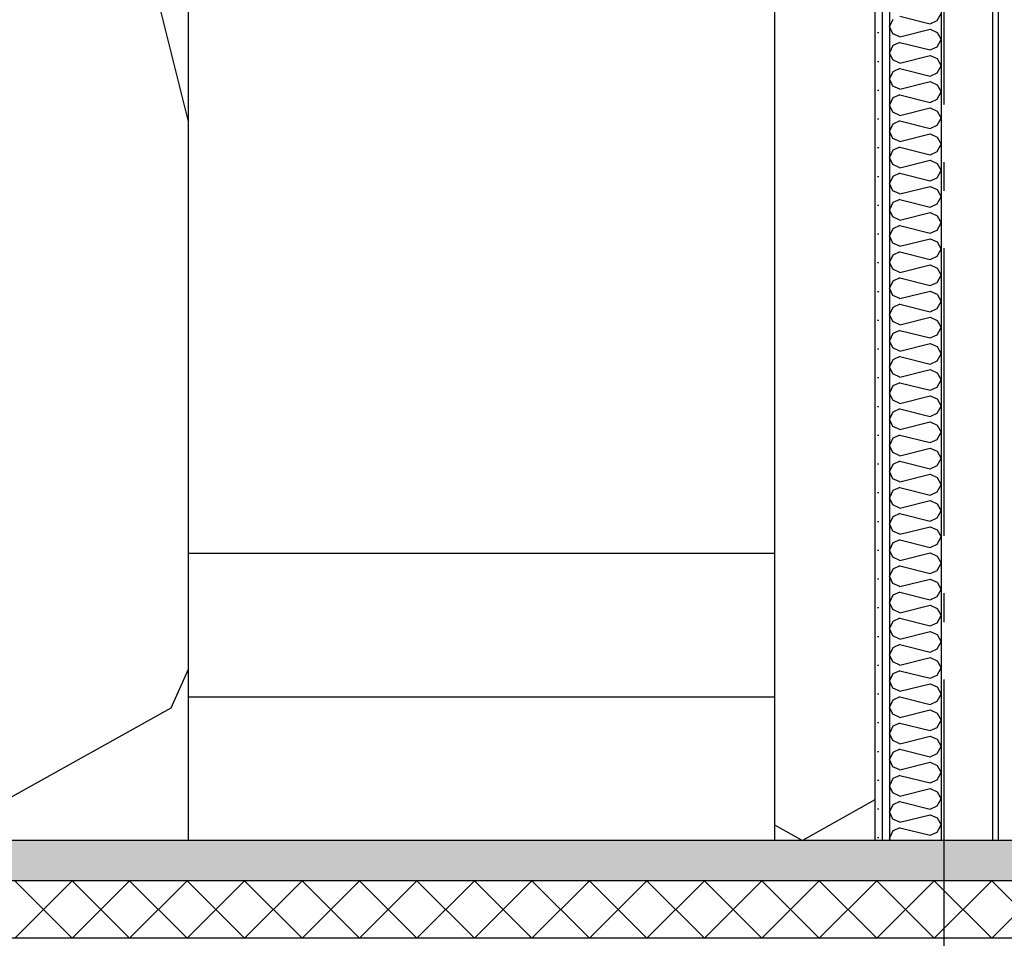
# Model space of a CAD drawing. Header units: millimetres. Extents: x -8544 to 51179, y -2070 to 23603.
# Tile 121 of 174: x 26609 to 28322, y 3650 to 5248. Entities that reach past the tile are written whole.
import ezdxf
from ezdxf.enums import TextEntityAlignment as Align

# ---------------------------------------------------------------- set-up
doc = ezdxf.new("R2010")
doc.units = ezdxf.units.MM
doc.header["$LTSCALE"] = 0.5
doc.header["$MEASUREMENT"] = 0
doc.linetypes.add('Akselinje', pattern=[1500, 1000, -200, 100, -200])
doc.linetypes.add('PLINE', pattern=[0])
for name, color, linetype in [('222- Søyler', 7, 'Continuous'), ('242- Ikke-bærende innervegger', 7, 'Continuous'), ('242- Ikke-bærende innervegger (Skravur)', 7, 'Continuous'), ('242- Ikke-bærende innervegger (Skravur)(Nye konstruksjoner)', 7, 'Continuous'), ('242- Ikke-bærende innervegger(Nye konstruksjoner)', 7, 'Continuous'), ('252- Gulv på grunn_ bunnplate', 7, 'Continuous'), ('252- Gulv på grunn_ bunnplate (Skravur)', 7, 'Continuous'), ('253- Oppforet gulv_ påstøp(Nye konstruksjoner)', 7, 'Continuous'), ('281- Innvendige trapper(Nye konstruksjoner)', 7, 'Continuous'), ('82-- Modullinjer', 7, 'Continuous')]:
    doc.layers.add(name, color=color, linetype=linetype)
doc.styles.add('GENERATED_STYLE_1', font='arial.ttf')
pattern_1 = [(270, (0, 0), (86.60254, 0), [0, -50]), (270, (43.3, -25), (86.60254, 0), [0, -50])]

# ---------------------------------------------------------------- blocks, each defined once
blk = doc.blocks.new('*X15')
at = {"layer": '242- Ikke-bærende innervegger (Skravur)', "linetype": 'PLINE'}
for p, q in [((28127.8, 5248.1), (28121.9, 5235.6)), ((28140, 5253.6), (28192.8, 5240.4)), ((28192.8, 5240.4), (28205, 5246)), ((28205, 5246), (28211.9, 5258.4)), ((28127.8, 5223.2), (28121.9, 5235.6)), ((28140, 5217.7), (28192.8, 5230.9)), ((28192.8, 5230.9), (28205, 5225.3)), ((28140, 5217.7), (28127.8, 5223.2)), ((28205, 5225.3), (28211.9, 5212.9)), ((28205, 5200.5), (28211.9, 5212.9)), ((28127.8, 5202.6), (28121.9, 5190.1)), ((28140, 5208.1), (28127.8, 5202.6)), ((28140, 5208.1), (28192.8, 5194.9)), ((28192.8, 5194.9), (28205, 5200.5)), ((28127.8, 5177.7), (28121.9, 5190.1)), ((28140, 5172.1), (28127.8, 5177.7)), ((28140, 5172.1), (28192.8, 5185.3)), ((28192.8, 5185.3), (28205, 5179.8)), ((28205, 5179.8), (28211.9, 5167.4)), ((28127.8, 5157), (28121.9, 5144.6)), ((28140, 5162.6), (28127.8, 5157)), ((28140, 5162.6), (28192.8, 5149.4)), ((28205, 5154.9), (28211.9, 5167.4)), ((28127.8, 5132.2), (28121.9, 5144.6)), ((28140, 5126.6), (28192.8, 5139.8)), ((28192.8, 5149.4), (28205, 5154.9)), ((28192.8, 5139.8), (28205, 5134.3)), ((28140, 5126.6), (28127.8, 5132.2)), ((28205, 5134.3), (28211.9, 5121.8)), ((28127.8, 5111.5), (28121.9, 5099.1)), ((28140, 5117), (28127.8, 5111.5)), ((28140, 5117), (28192.8, 5103.8)), ((28192.8, 5103.8), (28205, 5109.4)), ((28205, 5109.4), (28211.9, 5121.8)), ((28127.8, 5086.6), (28121.9, 5099.1)), ((28140, 5081.1), (28192.8, 5094.3)), ((28192.8, 5094.3), (28205, 5088.7)), ((28205, 5088.7), (28211.9, 5076.3)), ((28140, 5081.1), (28127.8, 5086.6)), ((28140, 5071.5), (28127.8, 5066)), ((28140, 5071.5), (28192.8, 5058.3)), ((28205, 5063.9), (28211.9, 5076.3)), ((28127.8, 5066), (28121.9, 5053.5)), ((28192.8, 5058.3), (28205, 5063.9)), ((28127.8, 5041.1), (28121.9, 5053.5)), ((28140, 5035.6), (28127.8, 5041.1)), ((28140, 5035.6), (28192.8, 5048.8)), ((28192.8, 5048.8), (28205, 5043.2)), ((28205, 5043.2), (28211.9, 5030.8)), ((28127.8, 5020.4), (28121.9, 5008)), ((28140, 5026), (28127.8, 5020.4)), ((28140, 5026), (28192.8, 5012.8)), ((28205, 5018.3), (28211.9, 5030.8)), ((28127.8, 4995.6), (28121.9, 5008)), ((28140, 4990), (28192.8, 5003.2)), ((28192.8, 5012.8), (28205, 5018.3)), ((28192.8, 5003.2), (28205, 4997.7)), ((28140, 4990), (28127.8, 4995.6)), ((28205, 4997.7), (28211.9, 4985.2)), ((28127.8, 4974.9), (28121.9, 4962.5)), ((28140, 4980.5), (28127.8, 4974.9)), ((28140, 4980.5), (28192.8, 4967.3)), ((28192.8, 4967.3), (28205, 4972.8)), ((28205, 4972.8), (28211.9, 4985.2)), ((28127.8, 4950.1), (28121.9, 4962.5)), ((28140, 4944.5), (28192.8, 4957.7)), ((28192.8, 4957.7), (28205, 4952.2)), ((28205, 4952.2), (28211.9, 4939.7)), ((28140, 4944.5), (28127.8, 4950.1)), ((28140, 4934.9), (28127.8, 4929.4)), ((28140, 4934.9), (28192.8, 4921.7)), ((28205, 4927.3), (28211.9, 4939.7)), ((28127.8, 4929.4), (28121.9, 4917)), ((28192.8, 4921.7), (28205, 4927.3)), ((28127.8, 4904.5), (28121.9, 4917)), ((28140, 4899), (28127.8, 4904.5)), ((28140, 4899), (28192.8, 4912.2)), ((28192.8, 4912.2), (28205, 4906.6)), ((28205, 4906.6), (28211.9, 4894.2)), ((28127.8, 4883.9), (28121.9, 4871.4)), ((28140, 4889.4), (28127.8, 4883.9)), ((28140, 4889.4), (28192.8, 4876.2)), ((28205, 4881.8), (28211.9, 4894.2)), ((28127.8, 4859), (28121.9, 4871.4)), ((28140, 4853.4), (28192.8, 4866.6)), ((28192.8, 4876.2), (28205, 4881.8)), ((28192.8, 4866.6), (28205, 4861.1)), ((28140, 4853.4), (28127.8, 4859)), ((28205, 4861.1), (28211.9, 4848.7)), ((28205, 4836.2), (28211.9, 4848.7)), ((28127.8, 4838.3), (28121.9, 4825.9)), ((28140, 4843.9), (28127.8, 4838.3)), ((28140, 4843.9), (28192.8, 4830.7)), ((28192.8, 4830.7), (28205, 4836.2)), ((28127.8, 4813.5), (28121.9, 4825.9)), ((28140, 4807.9), (28192.8, 4821.1)), ((28192.8, 4821.1), (28205, 4815.6)), ((28205, 4815.6), (28211.9, 4803.1)), ((28140, 4807.9), (28127.8, 4813.5)), ((28140, 4798.4), (28127.8, 4792.8)), ((28140, 4798.4), (28192.8, 4785.2)), ((28205, 4790.7), (28211.9, 4803.1)), ((28127.8, 4792.8), (28121.9, 4780.4)), ((28127.8, 4767.9), (28121.9, 4780.4)), ((28192.8, 4785.2), (28205, 4790.7)), ((28140, 4762.4), (28127.8, 4767.9)), ((28140, 4762.4), (28192.8, 4775.6)), ((28192.8, 4775.6), (28205, 4770)), ((28205, 4770), (28211.9, 4757.6)), ((28127.8, 4747.3), (28121.9, 4734.8)), ((28140, 4752.8), (28127.8, 4747.3)), ((28140, 4752.8), (28192.8, 4739.6)), ((28205, 4745.2), (28211.9, 4757.6)), ((28127.8, 4722.4), (28121.9, 4734.8)), ((28140, 4716.9), (28192.8, 4730.1)), ((28192.8, 4739.6), (28205, 4745.2)), ((28192.8, 4730.1), (28205, 4724.5)), ((28140, 4716.9), (28127.8, 4722.4)), ((28205, 4724.5), (28211.9, 4712.1)), ((28205, 4699.7), (28211.9, 4712.1)), ((28127.8, 4701.8), (28121.9, 4689.3)), ((28140, 4707.3), (28127.8, 4701.8)), ((28140, 4707.3), (28192.8, 4694.1)), ((28192.8, 4694.1), (28205, 4699.7)), ((28127.8, 4676.9), (28121.9, 4689.3)), ((28140, 4671.3), (28192.8, 4684.5)), ((28192.8, 4684.5), (28205, 4679)), ((28205, 4679), (28211.9, 4666.6)), ((28140, 4671.3), (28127.8, 4676.9)), ((28140, 4661.8), (28127.8, 4656.2)), ((28140, 4661.8), (28192.8, 4648.6)), ((28205, 4654.1), (28211.9, 4666.6)), ((28127.8, 4656.2), (28121.9, 4643.8)), ((28127.8, 4631.4), (28121.9, 4643.8)), ((28192.8, 4648.6), (28205, 4654.1)), ((28140, 4625.8), (28127.8, 4631.4)), ((28140, 4625.8), (28192.8, 4639)), ((28192.8, 4639), (28205, 4633.5)), ((28205, 4633.5), (28211.9, 4621)), ((28127.8, 4610.7), (28121.9, 4598.3)), ((28140, 4616.2), (28127.8, 4610.7)), ((28140, 4616.2), (28192.8, 4603)), ((28205, 4608.6), (28211.9, 4621)), ((28127.8, 4585.8), (28121.9, 4598.3)), ((28140, 4580.3), (28192.8, 4593.5)), ((28192.8, 4603), (28205, 4608.6)), ((28192.8, 4593.5), (28205, 4587.9)), ((28140, 4580.3), (28127.8, 4585.8)), ((28205, 4587.9), (28211.9, 4575.5)), ((28205, 4563.1), (28211.9, 4575.5)), ((28127.8, 4565.2), (28121.9, 4552.7)), ((28140, 4570.7), (28127.8, 4565.2)), ((28140, 4570.7), (28192.8, 4557.5)), ((28192.8, 4557.5), (28205, 4563.1)), ((28127.8, 4540.3), (28121.9, 4552.7)), ((28140, 4534.8), (28127.8, 4540.3)), ((28140, 4534.8), (28192.8, 4548)), ((28192.8, 4548), (28205, 4542.4)), ((28205, 4542.4), (28211.9, 4530)), ((28140, 4525.2), (28127.8, 4519.6)), ((28140, 4525.2), (28192.8, 4512)), ((28205, 4517.5), (28211.9, 4530)), ((28127.8, 4519.6), (28121.9, 4507.2)), ((28127.8, 4494.8), (28121.9, 4507.2)), ((28192.8, 4512), (28205, 4517.5)), ((28140, 4489.2), (28127.8, 4494.8)), ((28140, 4489.2), (28192.8, 4502.4)), ((28192.8, 4502.4), (28205, 4496.9)), ((28205, 4496.9), (28211.9, 4484.4)), ((28127.8, 4474.1), (28121.9, 4461.7)), ((28140, 4479.7), (28127.8, 4474.1)), ((28140, 4479.7), (28192.8, 4466.5)), ((28192.8, 4466.5), (28205, 4472)), ((28205, 4472), (28211.9, 4484.4)), ((28127.8, 4449.3), (28121.9, 4461.7)), ((28140, 4443.7), (28192.8, 4456.9)), ((28192.8, 4456.9), (28205, 4451.4)), ((28140, 4443.7), (28127.8, 4449.3)), ((28205, 4451.4), (28211.9, 4438.9)), ((28205, 4426.5), (28211.9, 4438.9)), ((28127.8, 4428.6), (28121.9, 4416.2)), ((28140, 4434.1), (28127.8, 4428.6)), ((28140, 4434.1), (28192.8, 4420.9)), ((28192.8, 4420.9), (28205, 4426.5)), ((28127.8, 4403.7), (28121.9, 4416.2)), ((28140, 4398.2), (28127.8, 4403.7)), ((28140, 4398.2), (28192.8, 4411.4)), ((28192.8, 4411.4), (28205, 4405.8)), ((28205, 4405.8), (28211.9, 4393.4)), ((28140, 4388.6), (28127.8, 4383.1)), ((28140, 4388.6), (28192.8, 4375.4)), ((28205, 4381), (28211.9, 4393.4)), ((28127.8, 4383.1), (28121.9, 4370.6)), ((28127.8, 4358.2), (28121.9, 4370.6)), ((28192.8, 4375.4), (28205, 4381)), ((28140, 4352.6), (28127.8, 4358.2)), ((28140, 4352.6), (28192.8, 4365.8)), ((28192.8, 4365.8), (28205, 4360.3)), ((28205, 4360.3), (28211.9, 4347.9)), ((28127.8, 4337.5), (28121.9, 4325.1)), ((28140, 4343.1), (28127.8, 4337.5)), ((28140, 4343.1), (28192.8, 4329.9)), ((28192.8, 4329.9), (28205, 4335.4)), ((28205, 4335.4), (28211.9, 4347.9)), ((28127.8, 4312.7), (28121.9, 4325.1)), ((28140, 4307.1), (28192.8, 4320.3)), ((28192.8, 4320.3), (28205, 4314.8)), ((28140, 4307.1), (28127.8, 4312.7)), ((28205, 4314.8), (28211.9, 4302.3)), ((28205, 4289.9), (28211.9, 4302.3)), ((28127.8, 4292), (28121.9, 4279.6)), ((28140, 4297.6), (28127.8, 4292)), ((28140, 4297.6), (28192.8, 4284.4)), ((28192.8, 4284.4), (28205, 4289.9)), ((28127.8, 4267.1), (28121.9, 4279.6)), ((28140, 4261.6), (28127.8, 4267.1)), ((28140, 4261.6), (28192.8, 4274.8)), ((28192.8, 4274.8), (28205, 4269.2)), ((28205, 4269.2), (28211.9, 4256.8)), ((28140, 4252), (28127.8, 4246.5)), ((28140, 4252), (28192.8, 4238.8)), ((28205, 4244.4), (28211.9, 4256.8)), ((28127.8, 4246.5), (28121.9, 4234)), ((28127.8, 4221.6), (28121.9, 4234)), ((28192.8, 4238.8), (28205, 4244.4)), ((28140, 4216.1), (28127.8, 4221.6)), ((28140, 4216.1), (28192.8, 4229.3)), ((28192.8, 4229.3), (28205, 4223.7)), ((28205, 4223.7), (28211.9, 4211.3)), ((28127.8, 4201), (28121.9, 4188.5)), ((28140, 4206.5), (28127.8, 4201)), ((28140, 4206.5), (28192.8, 4193.3)), ((28192.8, 4193.3), (28205, 4198.9)), ((28205, 4198.9), (28211.9, 4211.3)), ((28127.8, 4176.1), (28121.9, 4188.5)), ((28140, 4170.5), (28192.8, 4183.7)), ((28192.8, 4183.7), (28205, 4178.2)), ((28140, 4170.5), (28127.8, 4176.1)), ((28205, 4178.2), (28211.9, 4165.8)), ((28205, 4153.3), (28211.9, 4165.8)), ((28127.8, 4155.4), (28121.9, 4143)), ((28140, 4161), (28127.8, 4155.4)), ((28140, 4161), (28192.8, 4147.8)), ((28192.8, 4147.8), (28205, 4153.3)), ((28127.8, 4130.6), (28121.9, 4143)), ((28140, 4125), (28127.8, 4130.6)), ((28140, 4125), (28192.8, 4138.2)), ((28192.8, 4138.2), (28205, 4132.7)), ((28205, 4132.7), (28211.9, 4120.2)), ((28140, 4115.4), (28127.8, 4109.9)), ((28140, 4115.4), (28192.8, 4102.2)), ((28205, 4107.8), (28211.9, 4120.2)), ((28127.8, 4109.9), (28121.9, 4097.5)), ((28127.8, 4085), (28121.9, 4097.5)), ((28192.8, 4102.2), (28205, 4107.8)), ((28140, 4079.5), (28127.8, 4085)), ((28140, 4079.5), (28192.8, 4092.7)), ((28192.8, 4092.7), (28205, 4087.1)), ((28205, 4087.1), (28211.9, 4074.7)), ((28127.8, 4064.4), (28121.9, 4051.9)), ((28140, 4069.9), (28127.8, 4064.4)), ((28140, 4069.9), (28192.8, 4056.7)), ((28192.8, 4056.7), (28205, 4062.3)), ((28205, 4062.3), (28211.9, 4074.7)), ((28127.8, 4039.5), (28121.9, 4051.9)), ((28140, 4034), (28192.8, 4047.2)), ((28192.8, 4047.2), (28205, 4041.6)), ((28140, 4034), (28127.8, 4039.5)), ((28205, 4041.6), (28211.9, 4029.2)), ((28205, 4016.7), (28211.9, 4029.2)), ((28127.8, 4018.8), (28121.9, 4006.4)), ((28140, 4024.4), (28127.8, 4018.8)), ((28140, 4024.4), (28192.8, 4011.2)), ((28192.8, 4011.2), (28205, 4016.7)), ((28127.8, 3994), (28121.9, 4006.4)), ((28140, 3988.4), (28127.8, 3994)), ((28140, 3988.4), (28192.8, 4001.6)), ((28192.8, 4001.6), (28205, 3996.1)), ((28205, 3996.1), (28211.9, 3983.6)), ((28140, 3978.9), (28127.8, 3973.3)), ((28140, 3978.9), (28192.8, 3965.7)), ((28205, 3971.2), (28211.9, 3983.6)), ((28127.8, 3973.3), (28121.9, 3960.9)), ((28127.8, 3948.4), (28121.9, 3960.9)), ((28192.8, 3965.7), (28205, 3971.2)), ((28140, 3942.9), (28127.8, 3948.4)), ((28140, 3942.9), (28192.8, 3956.1)), ((28192.8, 3956.1), (28205, 3950.6)), ((28205, 3950.6), (28211.9, 3938.1)), ((28127.8, 3927.8), (28121.9, 3915.4)), ((28140, 3933.3), (28127.8, 3927.8)), ((28140, 3933.3), (28192.8, 3920.1)), ((28192.8, 3920.1), (28205, 3925.7)), ((28205, 3925.7), (28211.9, 3938.1)), ((28127.8, 3902.9), (28121.9, 3915.4)), ((28140, 3897.4), (28192.8, 3910.6)), ((28192.8, 3910.6), (28205, 3905)), ((28140, 3897.4), (28127.8, 3902.9)), ((28205, 3905), (28211.9, 3892.6)), ((28205, 3880.2), (28211.9, 3892.6)), ((28127.8, 3882.3), (28121.9, 3869.8)), ((28140, 3887.8), (28127.8, 3882.3)), ((28140, 3887.8), (28192.8, 3874.6)), ((28192.8, 3874.6), (28205, 3880.2)), ((28127.8, 3857.4), (28121.9, 3869.8)), ((28140, 3851.8), (28127.8, 3857.4)), ((28140, 3851.8), (28192.8, 3865)), ((28192.8, 3865), (28205, 3859.5)), ((28205, 3859.5), (28211.9, 3847.1)), ((28140, 3842.3), (28127.8, 3836.7)), ((28140, 3842.3), (28192.8, 3829.1)), ((28205, 3834.6), (28211.9, 3847.1)), ((28127.8, 3836.7), (28121.9, 3824.3)), ((28124, 3820), (28121.9, 3824.3)), ((28192.8, 3829.1), (28205, 3834.6))]:
    blk.add_line(p, q, dxfattribs=at)
blk = doc.blocks.new('*X25')
at = {"layer": '252- Gulv på grunn_ bunnplate (Skravur)', "linetype": 'PLINE'}
for p, q in [((26600, 3650), (26700, 3750)), ((26700, 3650), (26600, 3750)), ((26700, 3650), (26800, 3750)), ((26800, 3650), (26700, 3750)), ((26800, 3650), (26900, 3750)), ((26900, 3650), (26800, 3750)), ((26900, 3650), (27000, 3750)), ((27000, 3650), (26900, 3750)), ((27000, 3650), (27100, 3750)), ((27100, 3650), (27000, 3750)), ((27100, 3650), (27200, 3750)), ((27200, 3650), (27100, 3750)), ((27200, 3650), (27300, 3750)), ((27300, 3650), (27200, 3750)), ((27300, 3650), (27400, 3750)), ((27400, 3650), (27300, 3750)), ((27400, 3650), (27500, 3750)), ((27500, 3650), (27400, 3750)), ((27500, 3650), (27600, 3750)), ((27600, 3650), (27500, 3750)), ((27600, 3650), (27700, 3750)), ((27700, 3650), (27600, 3750)), ((27700, 3650), (27800, 3750)), ((27800, 3650), (27700, 3750)), ((27800, 3650), (27900, 3750)), ((27900, 3650), (27800, 3750)), ((27900, 3650), (28000, 3750)), ((28000, 3650), (27900, 3750)), ((28000, 3650), (28100, 3750)), ((28100, 3650), (28000, 3750)), ((28100, 3650), (28200, 3750)), ((28200, 3650), (28100, 3750)), ((28200, 3650), (28300, 3750)), ((28300, 3650), (28200, 3750)), ((28300, 3650), (28400, 3750)), ((28400, 3650), (28300, 3750))]:
    blk.add_line(p, q, dxfattribs=at)
blk = doc.blocks.new('*X94')
at = {"layer": '242- Ikke-bærende innervegger (Skravur)(Nye konstruksjoner)', "linetype": 'PLINE'}
for p, q in [((26617.4, 6208.5), (26901.9, 5070.3)), ((26901.9, 4117.4), (26871.4, 4050.4)), ((26871.4, 4050.4), (26458.6, 3820)), ((28096.9, 3890.6), (27970.5, 3820)), ((27921.9, 3847.1), (27970.5, 3820))]:
    blk.add_line(p, q, dxfattribs=at)
blk = doc.blocks.new('Standard grid marker[11]', base_point=(28216.9, 12550))
at = {"layer": '82-- Modullinjer', "linetype": 'Akselinje'}
blk.add_line((28216.9, 12350), (28216.9, 1550), dxfattribs=at)
at = {"layer": '82-- Modullinjer', "style": 'GENERATED_STYLE_1'}
for tag, p in [('AC_MarkerText_1_0', (28216.9, 12887.5)), ('AC_MarkerText_1_1', (28216.9, 1187.5))]:
    blk.add_attdef(tag, text='', height=175, rotation=360, dxfattribs=at).set_placement(p, align=Align.TOP_CENTER)

msp = doc.modelspace()

# ---------------------------------------------------------------- hatches: boundary and pattern name
at = {"layer": '242- Ikke-bærende innervegger (Skravur)', "linetype": 'Continuous'}
h = msp.add_hatch(dxfattribs=at)
h.set_pattern_fill('Gips', color=256, style=0, pattern_type=2)
h.set_pattern_definition(pattern_1)
h.paths.add_polyline_path([(28109.4, 6520), (28096.9, 6520), (28096.9, 3820), (28109.4, 3820)])
h = msp.add_hatch(dxfattribs=at)
h.set_pattern_fill('Gips', color=256, style=0, pattern_type=2)
h.set_pattern_definition(pattern_1)
h.paths.add_polyline_path([(28121.9, 6520), (28109.4, 6520), (28109.4, 3820), (28121.9, 3820), (28121.9, 6090)])
at = {"layer": '252- Gulv på grunn_ bunnplate (Skravur)', "linetype": 'Continuous'}
h = msp.add_hatch(dxfattribs=at)
h.set_pattern_fill('Betong_strukturell', color=256, style=0, pattern_type=2)
h.set_pattern_definition([(0, (0, 0), (0, 311.7692), [30, -150]), (0, (90, 155.9), (0, 311.7692), [30, -150]), (60, (0, 0), (-270, 155.8846), [30, -150]), (60, (180, 0), (-270, 155.8846), [30, -150]), (120, (30, 0), (270, 155.8846), [30, -150]), (120, (210, 0), (270, 155.8846), [30, -150]), (0, (0, 30), (0, 60), [0, -60, 0, -90]), (45, (30, 30), (-42.42641, 42.42641), [0, -45, 0, -75])])
h.paths.add_polyline_path([(25956.9, 3820), (25956.9, 3750), (44997.4, 3750), (44997.4, 3820)])

# ---------------------------------------------------------------- linework, layer by layer
at = {"layer": '222- Søyler', "linetype": 'PLINE'}
for p, q in [((28301.9, 3820), (28301.9, 6540)), ((28311.9, 3820), (28311.9, 6540))]:
    msp.add_line(p, q, dxfattribs=at)
at = {"layer": '242- Ikke-bærende innervegger', "linetype": 'PLINE'}
for p, q in [((28109.4, 6520), (28109.4, 3820)), ((28121.9, 6090), (28121.9, 3820)), ((28211.9, 6090), (28211.9, 3820))]:
    msp.add_line(p, q, dxfattribs=at)
at = {"layer": '242- Ikke-bærende innervegger(Nye konstruksjoner)', "linetype": 'PLINE'}
for p, q in [((28096.9, 6520), (28096.9, 3820)), ((26901.9, 5930), (26901.9, 3820)), ((27921.9, 5930), (27921.9, 3820))]:
    msp.add_line(p, q, dxfattribs=at)
at = {"layer": '252- Gulv på grunn_ bunnplate', "linetype": 'PLINE'}
for p, q in [((26901.9, 3820), (25956.9, 3820)), ((27921.9, 3820), (26901.9, 3820)), ((28321.9, 3820), (28211.9, 3820)), ((44997.4, 3750), (25966.9, 3750)), ((45011.9, 3650), (26036.9, 3650))]:
    msp.add_line(p, q, dxfattribs=at)
at = {"layer": '252- Gulv på grunn_ bunnplate', "linetype": 'PLINE', "flags": 128}
for points in [[(28211.9, 3820), (28121.9, 3820), (28109.4, 3820), (28096.9, 3820), (27921.9, 3820)], [(28446.9, 3820), (28434.4, 3820), (28421.9, 3820), (28321.9, 3820)]]:
    msp.add_lwpolyline(points, dxfattribs=at)
at = {"layer": '253- Oppforet gulv_ påstøp(Nye konstruksjoner)', "linetype": 'PLINE'}
msp.add_line((26901.9, 4320), (27921.9, 4320), dxfattribs=at)
at = {"layer": '281- Innvendige trapper(Nye konstruksjoner)', "linetype": 'PLINE'}
msp.add_line((26901.9, 4070), (27921.9, 4070), dxfattribs=at)

# ---------------------------------------------------------------- block references
at = {"layer": '242- Ikke-bærende innervegger'}
msp.add_blockref('*X15', (0, 0), dxfattribs=at)
at = {"layer": '242- Ikke-bærende innervegger(Nye konstruksjoner)'}
msp.add_blockref('*X94', (0, 0), dxfattribs=at)
at = {"layer": '252- Gulv på grunn_ bunnplate'}
msp.add_blockref('*X25', (0, 0), dxfattribs=at)
at = {"layer": '82-- Modullinjer', "linetype": 'PLINE'}
msp.add_blockref('Standard grid marker[11]', (28216.9, 12550), dxfattribs=at)

doc.saveas('drawing.dxf')
